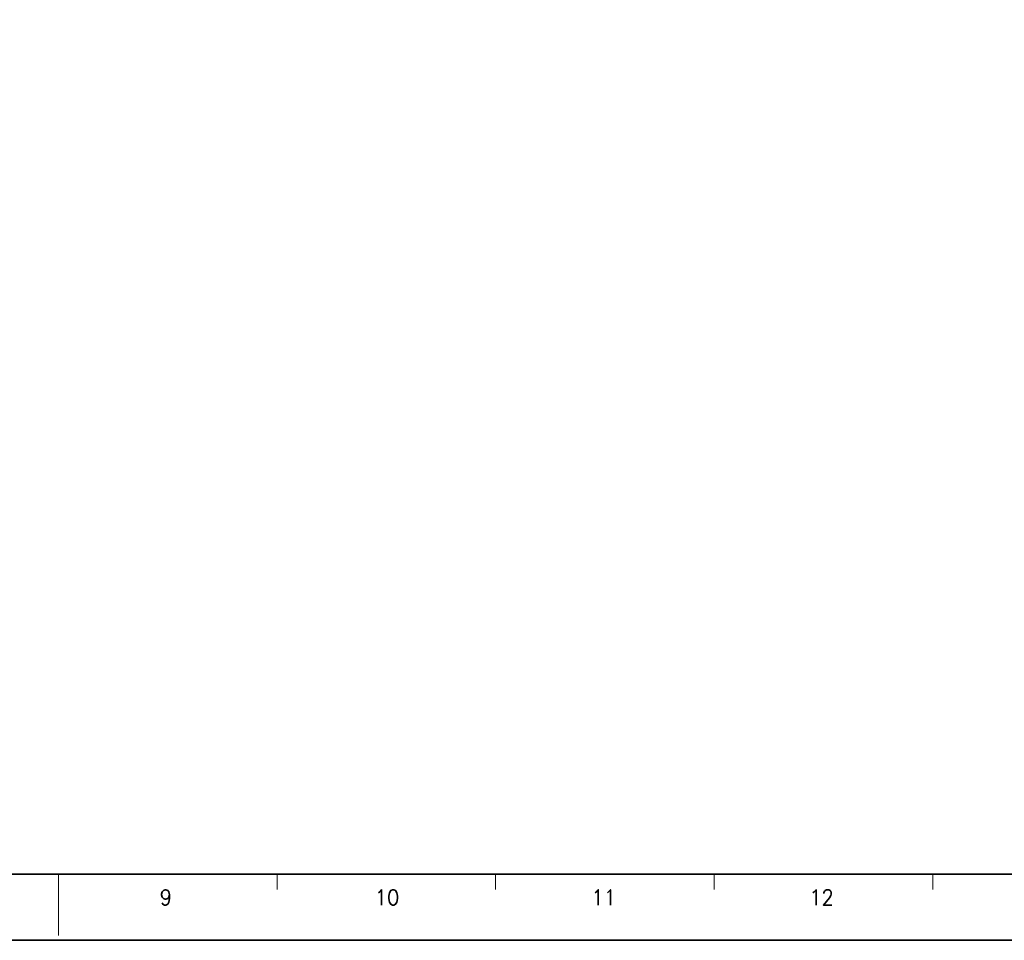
# Model space of a CAD drawing. Header units: millimetres. Extents: x 4497 to 13960, y 12291 to 16372.
# Tile 2 of 217: x 4726 to 4839, y 12301 to 12407. Entities that reach past the tile are written whole.
import ezdxf
from ezdxf.enums import TextEntityAlignment as Align

# ---------------------------------------------------------------- set-up
doc = ezdxf.new("R2010")
doc.units = ezdxf.units.MM
doc.header["$LTSCALE"] = 0.8
doc.layers.get('0').update_dxf_attribs({"linetype": 'CONTINUOUS', "lineweight": 0})
doc.styles.get("Standard").update_dxf_attribs({"font": 'romans.shx', "width": 0.8, "oblique": 5, "bigfont": 'whgtxt.shx'})

msp = doc.modelspace()

# ---------------------------------------------------------------- linework, layer by layer
at = {"color": 7, "linetype": 'Continuous', "lineweight": 35}
msp.add_line((4529.378, 12308.238), (4931.827, 12308.238), dxfattribs=at)
at = {"color": 7, "linetype": 'Continuous'}
for p, q in [((4730.602, 12301.202), (4730.602, 12308.238)), ((4755.755, 12306.479), (4755.755, 12308.238)), ((4780.909, 12306.479), (4780.909, 12308.238)), ((4806.062, 12306.479), (4806.062, 12308.238)), ((4831.215, 12306.479), (4831.215, 12308.238))]:
    msp.add_line(p, q, dxfattribs=at)
at = {"color": 7, "linetype": 'Continuous', "lineweight": 35}
msp.add_lwpolyline([(4519.723, 12597.631), (4519.723, 12300.631), (4939.723, 12300.631), (4939.723, 12597.631)], close=True, dxfattribs=at)

# ---------------------------------------------------------------- texts
at = {"color": 7, "linetype": 'Continuous', "width": 0.933333}
for s, p in [('9', (4742.961, 12305.565)), ('10', (4768.41, 12305.565)), ('11', (4793.344, 12305.565)), ('12', (4818.407, 12305.565))]:
    msp.add_text(s, height=1.759, dxfattribs=at).set_placement(p, align=Align.MIDDLE_CENTER)

doc.saveas('drawing.dxf')
